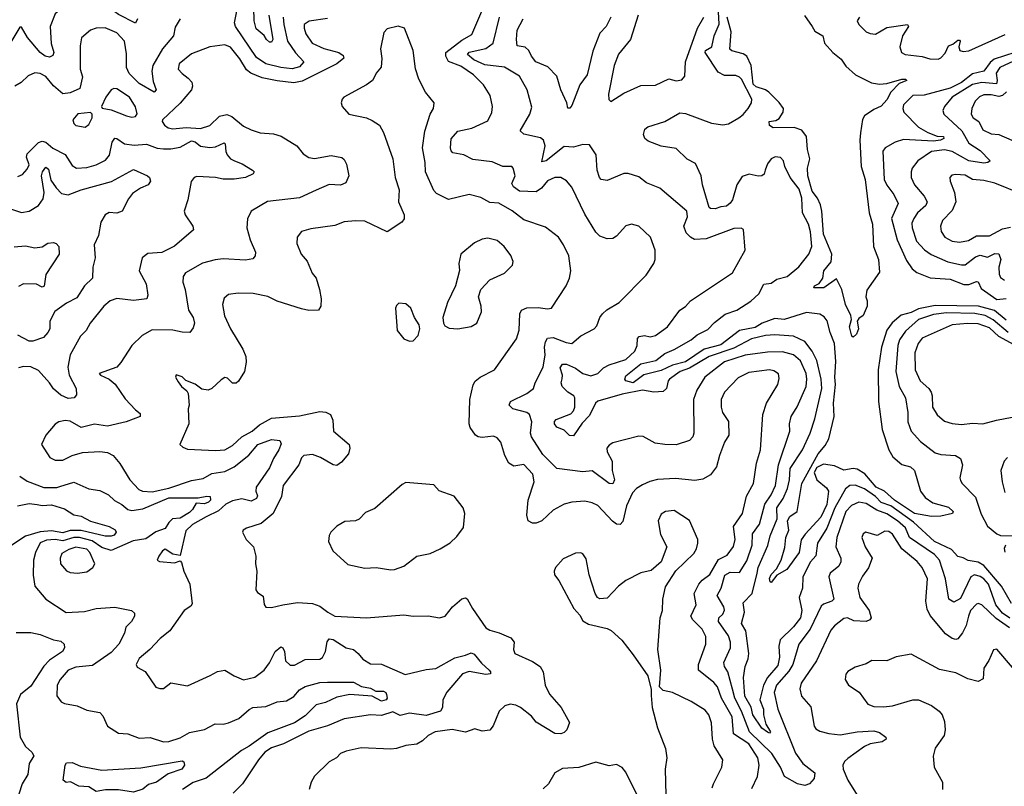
# Model space of a CAD drawing. Extents: x 1690054 to 1842981, y 782881 to 914114.
# Tile 220 of 256: x 1708714 to 1713995, y 864322 to 868431. Entities that reach past the tile are written whole.
import ezdxf

# ---------------------------------------------------------------- set-up
doc = ezdxf.new("R2010")
doc.units = 0

msp = doc.modelspace()

# ---------------------------------------------------------------- linework, layer by layer
at = {"layer": '0CON10XD'}
for points in [[(1709245, 868459.3), (1709205, 868487.6), (1709175, 868496.5), (1708965, 868496.3), (1708927.3, 868482.7), (1708905, 868462.9), (1708878.4, 868395), (1708882.9, 868302.9), (1708896.9, 868255), (1708891.3, 868238.7), (1708875, 868230), (1708850.8, 868235), (1708825, 868254.6), (1708755.5, 868335), (1708725, 868391.2), (1708715, 868391.2), (1708645, 868274.4)], [(1710050.7, 868455), (1710071.2, 868325), (1710065, 868310.4), (1710055, 868310.9), (1710038, 868325), (1710025.9, 868345.9), (1709982.1, 868382.1), (1709972.5, 868425), (1709969.5, 868495)], [(1714025, 865223.1), (1713985, 865250), (1713949.1, 865295), (1713909.6, 865405), (1713885, 865434.3), (1713865, 865446.8), (1713835, 865456.2), (1713815.4, 865445), (1713759.3, 865329.3), (1713725, 865308.9), (1713698.1, 865325), (1713679.6, 865435), (1713646.9, 865535), (1713620.7, 865565), (1713487.4, 865655), (1713465, 865707.4), (1713422.2, 865745), (1713365, 865782.9), (1713311.5, 865801.5), (1713255, 865838.5), (1713215.3, 865844.7), (1713175, 865826.9), (1713145, 865794.6), (1713096.8, 865655), (1713091.4, 865605), (1713118.2, 865545), (1713119.1, 865525), (1713107.5, 865502.5), (1713061.5, 865465), (1713054.6, 865445), (1713080.9, 865325), (1713070.8, 865315), (1713025, 865298.9), (1713012.7, 865287.3), (1712954, 865165), (1712892.4, 865085), (1712861, 864975), (1712839.9, 864940.1), (1712772.8, 864865), (1712761, 864825), (1712781, 864735), (1712875, 864500.6), (1712915, 864444.6), (1712978.6, 864395), (1712974.7, 864365), (1712950.9, 864335), (1712925, 864326.2), (1712885, 864334.8), (1712816.7, 864375), (1712794.4, 864425), (1712747.4, 864497.4), (1712628.3, 864615), (1712585.8, 864725.8), (1712550.2, 864795), (1712537.9, 864842.1), (1712512.6, 864935), (1712495.2, 864965), (1712491.6, 864985), (1712526, 865064), (1712526.9, 865095), (1712515, 865128.2), (1712461.8, 865205), (1712464.5, 865225), (1712486.2, 865245), (1712493.8, 865266.2), (1712490.9, 865285), (1712454.6, 865345), (1712476.2, 865385), (1712495.4, 865454.6), (1712525, 865470.4), (1712575, 865467.9), (1712615, 865531.5), (1712642.6, 865615), (1712644.8, 865675.2), (1712682.4, 865727.6), (1712711, 865835), (1712745.2, 865885), (1712768.1, 865935), (1712784.3, 866045), (1712844.7, 866225), (1712843.2, 866265), (1712852, 866305), (1712883.8, 866356.2), (1712932.5, 866465), (1712936.7, 866505), (1712931.9, 866535), (1712902.2, 866602.2), (1712865, 866635.2), (1712805, 866651.5), (1712725, 866649.6), (1712605, 866632.6), (1712495, 866597.9), (1712388.9, 866515), (1712345.3, 866445), (1712328.1, 866395), (1712330, 866215), (1712324.4, 866195), (1712305.8, 866175), (1712235, 866153.2), (1712173.7, 866153.7), (1712121.7, 866161.7), (1712057.3, 866197.3), (1712035, 866198), (1711895, 866163.3), (1711875, 866151.4), (1711863.1, 866135), (1711864.6, 866114.6), (1711891.1, 866065), (1711891.2, 866015), (1711903.6, 865965), (1711895, 865944.2), (1711875, 865944.5), (1711785, 866012.5), (1711735, 866008.2), (1711595, 866025.6), (1711520.3, 866100.3), (1711458.5, 866195), (1711454.6, 866215), (1711461.8, 866275), (1711449.1, 866315), (1711435, 866325.4), (1711360, 866345), (1711339.4, 866365), (1711346, 866385), (1711435, 866428.2), (1711469.4, 866455), (1711478.1, 866485), (1711521.5, 866568.5), (1711533.2, 866635), (1711529.3, 866675), (1711533.8, 866705), (1711545, 866724.3), (1711575, 866727.9), (1711645, 866700), (1711675, 866695.7), (1711723.5, 866736.5), (1711796.2, 866775), (1711809.7, 866790.3), (1711825.7, 866834.3), (1711840, 866855), (1711863.7, 866876.3), (1711928.8, 866915), (1712075, 867062), (1712115.8, 867125), (1712122.5, 867145), (1712122.9, 867195), (1712096.7, 867265), (1712035, 867324.3), (1711995, 867335.8), (1711965, 867325.8), (1711915, 867270), (1711895, 867257.5), (1711865, 867256.7), (1711825, 867271.1), (1711805, 867292.9), (1711745, 867389.4), (1711675, 867532.5), (1711647, 867567), (1711616.7, 867585), (1711585, 867584.5), (1711545, 867568.2), (1711512.6, 867527.4), (1711485, 867508.7), (1711395, 867511.8), (1711362.2, 867535), (1711353.6, 867553.6), (1711371.1, 867595), (1711360.7, 867635), (1711353.2, 867643.3), (1711305, 867644.2), (1711249.2, 867669.2), (1711145, 867681), (1711096.3, 867706.3), (1711037.2, 867717.2), (1711027.9, 867727.9), (1711024.8, 867744.8), (1711028.2, 867791.8), (1711065, 867833.3), (1711139.9, 867850.1), (1711225, 867889.2), (1711247.2, 867932.8), (1711249.5, 867965), (1711237.3, 868025), (1711202, 868082), (1711147.5, 868135), (1711081.2, 868181.2), (1711015, 868207.4), (1710999.4, 868235), (1711000.5, 868255), (1711085, 868321.2), (1711139, 868351), (1711208.6, 868515)], [(1714005, 866820.7), (1713941.6, 866871.6), (1713856.5, 866896.5), (1713625, 866899.2), (1713535, 866881.8), (1713495, 866861.8), (1713442.3, 866847.7), (1713393, 866807), (1713365, 866766.4), (1713336.7, 866675), (1713319, 866555), (1713319.7, 866385), (1713339.5, 866235), (1713375.3, 866125), (1713398, 866088), (1713445, 866047.7), (1713491.2, 866035), (1713514.2, 866015), (1713545.6, 865905), (1713570.7, 865870.7), (1713610.8, 865840.8), (1713695, 865818), (1713720, 865795), (1713717.5, 865785), (1713655, 865769.6), (1713605, 865767.7), (1713513.1, 865785), (1713405.6, 865855), (1713351.6, 865905), (1713307.8, 865925), (1713246.8, 865996.8), (1713205, 866022.4), (1713185, 866025.2), (1713135, 866017), (1713085, 866039.8), (1713025, 866048.2), (1712988.8, 866031.2), (1712975.6, 866004.4), (1712989.1, 865965), (1713041.8, 865921.8), (1713052, 865905), (1713043.2, 865833.2), (1713010.7, 865765), (1712926.9, 865673.1), (1712906.2, 865643.8), (1712894.1, 865575), (1712828.2, 865485), (1712775, 865454.4), (1712745, 865414.2), (1712738.6, 865418.6), (1712735, 865436.7), (1712745, 865457.1), (1712772.6, 865487.4), (1712798.2, 865535), (1712817.3, 865602.7), (1712823.3, 865655), (1712839.4, 865695), (1712832.7, 865745), (1712845, 865768), (1712884.8, 865795.2), (1712908.8, 865945), (1712996.1, 866105), (1713035, 866148.8), (1713054.7, 866185), (1713082.8, 866305), (1713078.8, 866375), (1713089.8, 866475), (1713086, 866515), (1713091.2, 866598.8), (1713084.7, 866695), (1713060.4, 866755), (1713045, 866817.5), (1713028.3, 866838.3), (1713005, 866853.5), (1712935, 866862.4), (1712815.1, 866824.9), (1712765, 866829.7), (1712695.7, 866804.3), (1712659.3, 866780.7), (1712575, 866764.8), (1712475, 866688.5), (1712385, 866665.8), (1712285, 866597.1), (1712215, 866578.7), (1712155, 866550.7), (1712061.7, 866528.3), (1712005, 866485.4), (1711965.3, 866495), (1711959.3, 866505), (1711965, 866522.1), (1712045, 866586.3), (1712126, 866604), (1712175, 866641.2), (1712225, 866662.5), (1712315, 866715.7), (1712347.5, 866742.5), (1712405, 866771), (1712441.4, 866808.6), (1712498.1, 866851.9), (1712560, 866875), (1712635, 866922.9), (1712678.8, 866961.2), (1712705, 867014.4), (1712745, 867019.5), (1712775, 867039.5), (1712830.8, 867055), (1712892.7, 867107.3), (1712946, 867175), (1712962.9, 867215), (1712955.4, 867294.6), (1712944.4, 867335), (1712912.5, 867395), (1712908.8, 867475), (1712895, 867522), (1712846.9, 867585), (1712817.9, 867645), (1712810.6, 867675), (1712795, 867692.9), (1712765.7, 867695.7), (1712745, 867684.5), (1712725, 867658.6), (1712713.1, 867625), (1712706.6, 867603.4), (1712695, 867593.7), (1712675, 867592.4), (1712626.6, 867603.4), (1712588.6, 867591.4), (1712560, 867545), (1712536.6, 867465), (1712525, 867446.9), (1712505, 867431.9), (1712475, 867428.8), (1712445, 867417.1), (1712419.5, 867419.5), (1712412, 867425), (1712376.4, 867545), (1712369.1, 867595), (1712339.5, 867659.5), (1712295, 867684.3), (1712235, 867741.4), (1712155, 867754), (1712085, 867780), (1712068, 867795), (1712060, 867815), (1712066.6, 867843.4), (1712083.1, 867856.9), (1712173.8, 867885), (1712255, 867931.4), (1712285, 867927.5), (1712425, 867876), (1712485, 867867.6), (1712515, 867873.5), (1712570.8, 867905), (1712595, 867922.9), (1712621.9, 867955), (1712638.9, 867985), (1712641.5, 868005), (1712585, 868111.8), (1712575, 868123.6), (1712555, 868132.3), (1712495, 868131.8), (1712459.9, 868149.9), (1712390, 868255), (1712393.3, 868265), (1712427.3, 868285), (1712439.7, 868345), (1712465, 868406.7), (1712460.7, 868505)], [(1709345.6, 868435), (1709335, 868412), (1709245, 868459.3)], [(1710128.1, 868445), (1710130.2, 868405), (1710150.7, 868315), (1710193.4, 868253.4), (1710238.6, 868205), (1710215, 868179.1), (1710175, 868167.6), (1710115, 868174.5), (1710035, 868194.8), (1709985, 868228.4), (1709871.9, 868395), (1709865.7, 868415), (1709880.7, 868485)], [(1714032.8, 865302.8), (1713979.5, 865395), (1713885, 865505.6), (1713855, 865523.4), (1713801.9, 865531.9), (1713775, 865547.3), (1713745, 865553.3), (1713711.7, 865591.7), (1713620.4, 865635), (1713508, 865738), (1713386.8, 865825), (1713333.8, 865843.8), (1713304.1, 865875), (1713245, 865917.3), (1713195, 865936.1), (1713165.8, 865935), (1713143.6, 865916.4), (1713085.5, 865815), (1713043.1, 865705), (1712993.8, 865625), (1712985, 865557.5), (1712955.2, 865524.8), (1712914.6, 865445), (1712912.5, 865385), (1712894.1, 865334.1), (1712909.7, 865265), (1712901.6, 865225), (1712865, 865177.5), (1712793.1, 865106.9), (1712786.6, 865073.4), (1712789.8, 865015), (1712781, 864969), (1712725, 864904.7), (1712703.9, 864865), (1712684.4, 864785), (1712703.1, 864735), (1712702.9, 864705), (1712716.9, 864655), (1712740.8, 864615), (1712735, 864608), (1712725, 864612.2), (1712695, 864634.4), (1712647.1, 864705), (1712637.2, 864747.2), (1712604.3, 864805), (1712595.9, 864905), (1712604.7, 864965), (1712621.6, 865005), (1712624.2, 865035), (1712608.7, 865155), (1712585.9, 865195), (1712601.9, 865255), (1712594.7, 865305.3), (1712642.2, 865355), (1712669.2, 865465), (1712674.6, 865495.4), (1712727.1, 865612.9), (1712738.6, 865665), (1712776.7, 865755), (1712774.7, 865815), (1712809, 865865), (1712832, 865918), (1712842.4, 865965), (1712845.7, 866025), (1712912.3, 866125), (1712953.6, 866215), (1712978.6, 866291.4), (1713015.5, 866455), (1713012.2, 866505), (1712988.7, 866605), (1712963.9, 866653.9), (1712925, 866706.9), (1712864.7, 866734.7), (1712765, 866742.7), (1712715, 866738.1), (1712639.9, 866720.1), (1712545, 866671), (1712411.3, 866625), (1712307, 866563), (1712256.2, 866545), (1712199.5, 866505), (1712191.8, 866495), (1712183.3, 866455), (1712165, 866437.9), (1712115, 866434.4), (1712055, 866446), (1711945, 866424.7), (1711815, 866387.2), (1711803.4, 866376.6), (1711769.6, 866310.4), (1711730.9, 866269.1), (1711685, 866200), (1711663, 866203), (1711635, 866231.8), (1711595, 866247.3), (1711583.2, 866265), (1711582.5, 866277.5), (1711591.6, 866288.4), (1711670.9, 866319.1), (1711685.3, 866335), (1711691.4, 866355), (1711691.8, 866405), (1711685.9, 866415.9), (1711654.1, 866434.1), (1711623.7, 866465), (1711618.9, 866485), (1711623.6, 866506.4), (1711625.2, 866525), (1711613.1, 866565), (1711625.5, 866584.5), (1711646.4, 866585), (1711695, 866563.3), (1711735, 866535.3), (1711776.9, 866523.1), (1711815.2, 866534.8), (1711844.8, 866565.2), (1711875, 866581.9), (1711965, 866610.6), (1712013.2, 866655), (1712025.4, 866685), (1712028.3, 866721.7), (1712036.4, 866733.6), (1712065, 866738.5), (1712095, 866730.5), (1712125, 866738.1), (1712188.6, 866785), (1712255, 866873.8), (1712285.5, 866894.5), (1712312, 866925), (1712537.1, 867075), (1712605.5, 867195), (1712596.2, 867306.2), (1712583.6, 867313.6), (1712545, 867311.9), (1712396.9, 867256.9), (1712333.8, 867253.8), (1712311.8, 867265), (1712288.2, 867288.2), (1712276.4, 867325), (1712295.9, 867375), (1712291.9, 867405), (1712147.7, 867527.7), (1712076.3, 867556.3), (1712035, 867588.6), (1711977.1, 867607.1), (1711954, 867606), (1711865, 867568.6), (1711833.8, 867575), (1711824.3, 867585), (1711811.1, 867625), (1711805.8, 867705.8), (1711770.3, 867760.3), (1711735, 867762.9), (1711685, 867747.8), (1711635, 867750.9), (1711538.2, 867675), (1711515, 867670), (1711532.5, 867755), (1711523.9, 867785), (1711507.8, 867797.8), (1711417.3, 867817.3), (1711397.8, 867835), (1711450.9, 867925), (1711461.3, 867961.3), (1711435.7, 868055), (1711395, 868129.1), (1711315, 868176.7), (1711208.9, 868188.9), (1711149.5, 868215), (1711115.3, 868245), (1711125, 868257.5), (1711215, 868277.1), (1711254.6, 868305), (1711286.9, 868445)], [(1711884.1, 868445), (1711860, 868395), (1711825, 868358.1), (1711787.4, 868262.6), (1711757.6, 868135), (1711718.8, 868081.2), (1711675, 867971.2), (1711665, 867956.7), (1711655, 867957.5), (1711649.2, 867985), (1711616.2, 868055), (1711595, 868128), (1711547.6, 868177.6), (1711482.9, 868205), (1711458.9, 868235), (1711445, 868266), (1711425, 868284), (1711381.7, 868291.7), (1711378.5, 868325), (1711383.2, 868375), (1711415.4, 868435)], [(1712031.1, 868455), (1711990.8, 868325), (1711925, 868246.7), (1711901.9, 868185), (1711871.7, 868031.7), (1711873.3, 868003.3), (1711885, 867993.3)], [(1711885, 867993.3), (1711953.6, 868036.4), (1712045, 868078.2), (1712125, 868080), (1712195, 868114.3), (1712235, 868102.7), (1712265, 868108.1), (1712282.4, 868127.6), (1712285.5, 868205), (1712348.8, 868385), (1712383.4, 868445)], [(1712923.8, 868453.8), (1712964.3, 868395), (1712979.2, 868369.2), (1713021.2, 868345), (1713030, 868305), (1713074.5, 868255), (1713119.2, 868219.2), (1713145, 868182.2), (1713196.2, 868135), (1713282.2, 868092.2), (1713325, 868085.6), (1713365, 868088.2), (1713445, 868112.5), (1713465, 868112.5), (1713472.5, 868105), (1713430.5, 868089.5), (1713387.3, 868042.7), (1713365, 868001.4), (1713335, 867966.7), (1713295, 867950), (1713244.7, 867915.3), (1713234.7, 867895.3), (1713223.1, 867825), (1713219.3, 867785), (1713227.2, 867645), (1713248, 867575), (1713270.8, 867395), (1713288.9, 867335), (1713294.2, 867215), (1713319.4, 867145), (1713325, 867077.5), (1713258.3, 866981.7), (1713252.5, 866945), (1713260, 866925), (1713260, 866895), (1713237.5, 866845), (1713215, 866830), (1713206.2, 866815), (1713213.3, 866775), (1713202.5, 866745), (1713185, 866730), (1713177.5, 866735), (1713165.6, 866785), (1713174.6, 866825), (1713172, 866845), (1713144, 866905), (1713123.8, 866985), (1713095, 867042.5), (1713027, 866993), (1712973.1, 866993.1), (1712976.2, 867005), (1713002.3, 867017.7), (1713021.1, 867045), (1713027.3, 867085), (1713066.5, 867133.5), (1713069.5, 867175), (1713025, 867280.8), (1713016.4, 867405), (1713008.7, 867438.7), (1712993.2, 867475), (1712965, 867511.1), (1712941.9, 867595), (1712940.2, 867635), (1712952, 867685), (1712938.8, 867735), (1712934.1, 867804.1), (1712908.8, 867838.8), (1712867.6, 867852.4), (1712755, 867852), (1712735, 867863.8), (1712734.4, 867885), (1712769.1, 867890.9), (1712788.3, 867901.7), (1712809.2, 867935), (1712810, 867955), (1712787.6, 867987.6), (1712733, 868043), (1712715, 868055.2), (1712665, 868071.2), (1712648.5, 868085), (1712638.1, 868185), (1712614.8, 868235), (1712595, 868248.3), (1712534.1, 868264.1), (1712523.7, 868273.7), (1712530.6, 868365), (1712508.6, 868445)], [(1713218.7, 868445), (1713206.2, 868425), (1713215, 868404.5), (1713255, 868366.7), (1713275, 868356.2), (1713305, 868353.5), (1713365, 868389.1), (1713476.7, 868405), (1713480.8, 868395), (1713449.2, 868345), (1713435.4, 868285.4), (1713443.5, 868255), (1713463.8, 868243.8), (1713555, 868234.1), (1713595, 868221.6), (1713639.9, 868220.1), (1713655, 868227.3), (1713678.4, 868251.6), (1713695, 868290), (1713719.8, 868300.2), (1713745, 868322), (1713755, 868321.2), (1713758.1, 868315), (1713750.6, 868285), (1713756.4, 868266.4), (1713775, 868260.4), (1713805, 868263.7), (1713999.2, 868350.8)], [(1709574.4, 868435), (1709549.1, 868390.9), (1709538.9, 868345), (1709480.4, 868275), (1709428.1, 868185), (1709422.4, 868155), (1709429.4, 868099.4), (1709445.7, 868055), (1709435, 868042), (1709355, 868088.8), (1709302.3, 868142.3), (1709286.9, 868175), (1709287.2, 868247.2), (1709276.6, 868316.6), (1709235, 868360.8), (1709172.7, 868387.3), (1709125, 868385.5), (1709095, 868375.6), (1709045.7, 868334.3), (1709039.3, 868290.7), (1709039.4, 868165), (1709050.9, 868125), (1709037.4, 868062.6), (1708985, 868039), (1708945, 868033.8), (1708895, 868077.2), (1708855, 868125.8), (1708825, 868142.7), (1708795, 868146.4), (1708760.5, 868129.5), (1708722.9, 868095), (1708687.5, 868075)], [(1710365, 868437.3), (1710267.2, 868422.8), (1710240.6, 868405), (1710240, 868385), (1710249.2, 868355), (1710283.8, 868305), (1710345.7, 868275.7), (1710425.6, 868255), (1710448.8, 868238.8), (1710452.9, 868225), (1710416, 868194), (1710229, 868101), (1710185, 868092.7), (1710095, 868102.9), (1710015, 868119.3), (1709953.9, 868143.9), (1709931.6, 868161.6), (1709895, 868220.8), (1709845, 868284.5), (1709815, 868296.4), (1709735, 868286.2), (1709635, 868248.2), (1709569.5, 868195), (1709564.4, 868165), (1709585, 868142.5), (1709618.4, 868118.4), (1709636.9, 868096.9), (1709640.5, 868075), (1709635.5, 868055), (1709575, 867983.6), (1709481.2, 867895), (1709478, 867885), (1709490.8, 867865), (1709511.4, 867851.4), (1709535, 867845.4), (1709606.6, 867853.4), (1709685, 867848.2), (1709735, 867864.6), (1709785.7, 867914.3), (1709825, 867922), (1709851.5, 867911.5), (1709915, 867860.6), (1709955, 867840.8), (1710005, 867824.3), (1710075, 867819.1), (1710115.9, 867805.9), (1710200.6, 867755), (1710235, 867712.9), (1710265, 867692.2), (1710295, 867687.3), (1710385, 867702.7), (1710441.7, 867691.7), (1710455, 867681.2), (1710466.6, 867656.6), (1710479.2, 867595), (1710463, 867557), (1710435.6, 867544.4), (1710375, 867547.5), (1710305, 867516.9), (1710215, 867476.2), (1710043.3, 867456.7), (1709955, 867404), (1709936.4, 867363.6), (1709932.9, 867315), (1709950.5, 867250.5), (1709979.2, 867185), (1709978, 867165), (1709965, 867150), (1709925, 867141.4), (1709805, 867148.8), (1709763.4, 867143.4), (1709694.1, 867125.9), (1709604.4, 867075), (1709591.8, 867055), (1709589.1, 867025), (1709602.7, 866985), (1709620.5, 866875), (1709644.7, 866835), (1709651.2, 866805), (1709645, 866778.8), (1709626.2, 866755), (1709585, 866755.6), (1709536.3, 866766.3), (1709425, 866768.8), (1709371.5, 866738.5), (1709315.6, 866685), (1709256.9, 866593.1), (1709235, 866569.2), (1709140, 866535), (1709147.5, 866525), (1709195, 866504.3), (1709227, 866477), (1709279.6, 866399.6), (1709335, 866339.4), (1709360.3, 866320.3), (1709360.8, 866305), (1709286.2, 866275), (1709185, 866253.3), (1709115, 866263.9), (1709045, 866245.4), (1708985, 866278.7), (1708957.5, 866282.5), (1708924.6, 866275.4), (1708905, 866262.5), (1708855, 866203.8), (1708831.4, 866155), (1708875.4, 866085.4), (1708905, 866070.5), (1708945, 866070), (1708995, 866096.1), (1709051.7, 866111.7), (1709145, 866117.5), (1709185, 866110.6), (1709215, 866095.8), (1709251.7, 866051.7), (1709305.6, 865965), (1709353.8, 865913.8), (1709373.9, 865903.9), (1709425, 865900.6), (1709515, 865920.3), (1709635, 865961.5), (1709697.6, 865972.4), (1709745, 865998.3), (1709815, 866009.3), (1709865, 866033.8), (1709943.3, 866096.7), (1709992.1, 866155), (1710065, 866181.8), (1710108.8, 866175), (1710117.1, 866157.1), (1710105, 866125.7), (1710075, 866079.5), (1710055, 866030), (1709983.1, 865925), (1709980.6, 865905), (1709989.6, 865879.6), (1709984.6, 865865), (1709955, 865850.4), (1709905, 865863.6), (1709855, 865852), (1709820, 865835), (1709781.1, 865798.9), (1709715, 865765.7), (1709640.5, 865725), (1709605, 865691.8), (1709575, 865560), (1709535, 865566.4), (1709495, 865592.5), (1709480, 865585), (1709461.2, 865555), (1709452.5, 865535), (1709465, 865527.5), (1709545, 865520.8), (1709575, 865530), (1709582.5, 865522.5), (1709594.4, 865475), (1709626.5, 865405), (1709640.3, 865299.7), (1709632.4, 865287.6), (1709596.3, 865263.7), (1709519.2, 865155), (1709468.1, 865115), (1709412.2, 865055), (1709355, 865007.1), (1709339.2, 864975), (1709345, 864961.2), (1709386.8, 864936.8), (1709444.1, 864854.1), (1709466.4, 864846.4), (1709485, 864846.7), (1709525, 864876.2), (1709615, 864860.8), (1709736.4, 864916.4), (1709775, 864937.1), (1709815, 864945.6), (1709865, 864914.4), (1709915, 864893.1), (1709975, 864907.1), (1710025.5, 864945), (1710055, 864984.4), (1710085, 865045.6), (1710115, 865070.6), (1710125, 865064.3), (1710133.8, 865045), (1710140.4, 864995), (1710165, 864971.1), (1710188.3, 864971.7), (1710245, 865002.2), (1710325, 865004.4), (1710337.6, 865012.4), (1710355.3, 865045), (1710362.6, 865097.4), (1710375, 865113.3), (1710395, 865108.5), (1710466.2, 865065), (1710505, 865054.7), (1710530, 865035), (1710554.2, 865004.2), (1710595, 864979.4), (1710655, 864976.5), (1710781.9, 864921.9), (1710895, 864948.8), (1710947, 864953), (1711048.8, 865011.2), (1711105.7, 865025.7)], [(1712640.5, 864310.5), (1712672, 864375), (1712680.3, 864435), (1712673.8, 864475), (1712625, 864550.2), (1712543.2, 864603.2), (1712535.2, 864695), (1712477.5, 864795), (1712456.2, 864855), (1712438, 864878), (1712355.4, 864945), (1712355.4, 864975), (1712393.6, 865085), (1712393.8, 865125), (1712375.3, 865165), (1712324.2, 865214.2), (1712314.6, 865235), (1712341.8, 865295), (1712331.8, 865355), (1712356.9, 865405), (1712375, 865427.6), (1712415, 865457.1), (1712462.6, 865537.4), (1712508, 865562), (1712543.3, 865606.7), (1712551.6, 865645), (1712543.4, 865715), (1712590.4, 865785), (1712613, 865877), (1712649.1, 865945), (1712665.7, 866055), (1712687.3, 866125), (1712700.5, 866315), (1712718.9, 866375), (1712780.6, 866475), (1712788.3, 866508.3), (1712783.2, 866533.2), (1712758.5, 866548.5), (1712735, 866554.6), (1712625, 866540.9), (1712568.3, 866511.7), (1712494.4, 866435), (1712477.1, 866395), (1712476.9, 866355), (1712483.5, 866325), (1712515, 866277.5), (1712517.8, 866205), (1712495, 866166.7), (1712467.1, 866095), (1712452.2, 866035), (1712418.5, 865991.5), (1712377.8, 865967.8), (1712335, 865960.6), (1712232.4, 865972.4), (1712135, 865966), (1712093.7, 865956.3), (1712055, 865938.8), (1712022, 865918), (1712001.6, 865895), (1711968.9, 865825), (1711948.7, 865741.3), (1711935, 865725.7), (1711915, 865728.1), (1711893.2, 865743.2), (1711815, 865826.9), (1711785, 865842.2), (1711745, 865850.5), (1711675, 865845.5), (1711635, 865834.6), (1711575, 865802.3), (1711515, 865744.5), (1711485, 865731.9), (1711465, 865731.9), (1711441.9, 865745), (1711433.8, 865775), (1711442.2, 865855), (1711473.1, 865955), (1711467.3, 865995), (1711417.9, 866047.9), (1711365, 866038.5), (1711336.9, 866055), (1711316.9, 866095), (1711295, 866166.2), (1711275, 866190), (1711255, 866199.4), (1711195, 866191.2), (1711174, 866195), (1711159.4, 866205), (1711130.8, 866245), (1711124.4, 866265), (1711128.1, 866395), (1711146.1, 866473.9), (1711157.1, 866492.9), (1711184.6, 866515.4), (1711260, 866555), (1711378.6, 866721.4), (1711393.9, 866766.1), (1711396, 866854), (1711405.9, 866874.1), (1711435, 866886.8), (1711495, 866888.5), (1711545, 866880.6), (1711566.2, 866885), (1711645.4, 867004.6), (1711663.3, 867045), (1711670.6, 867085), (1711659.4, 867165), (1711631.4, 867225), (1711604.2, 867265), (1711535, 867318.9), (1711417.6, 867357.6), (1711355, 867406.9), (1711285, 867448.5), (1711235, 867450.9), (1711188, 867478), (1711125, 867494.2), (1711015, 867467.5), (1710950.3, 867500.3), (1710936, 867515), (1710890, 867615), (1710889.2, 867665), (1710875.6, 867745), (1710887.1, 867832.9), (1710915.7, 867924.3), (1710933.8, 867955), (1710936.7, 867985), (1710891.7, 868041.7), (1710855, 868112.5), (1710837.3, 868167.3), (1710824, 868265), (1710777.5, 868385), (1710745, 868396.2), (1710685, 868381.2), (1710667.1, 868362.9), (1710649.1, 868275), (1710657, 868223), (1710653.3, 868176.7), (1710626.2, 868145), (1710618, 868125), (1710606.2, 868105), (1710575, 868082.5), (1710453.3, 868015), (1710444, 868005), (1710438.8, 867985), (1710443.8, 867965), (1710480, 867925), (1710574.2, 867904.2), (1710605, 867891.2), (1710643.3, 867865), (1710665.6, 867825.6), (1710715.8, 867685), (1710728, 867585), (1710748.8, 867518.8), (1710746.7, 867455), (1710776, 867385), (1710775.8, 867364.2), (1710763.8, 867345), (1710685, 867294.5), (1710565, 867350.8), (1710515, 867353.1), (1710455, 867347.1), (1710405, 867328.6), (1710275, 867309.4), (1710225, 867295.7), (1710202, 867265), (1710201.3, 867231.3), (1710224.4, 867175), (1710256.8, 867136.8), (1710282.9, 867072.9), (1710305, 867046.2), (1710322.9, 866985), (1710330.6, 866935), (1710329.2, 866895), (1710316.2, 866873.8), (1710265, 866872), (1710225, 866881.4), (1710095, 866922.5), (1710045, 866947.9), (1709966.3, 866963.7), (1709885.5, 866964.5), (1709835, 866957.5), (1709811.2, 866938.8), (1709802.5, 866905), (1709813.1, 866843.1), (1709845, 866774), (1709910.6, 866665), (1709926.7, 866625), (1709929.4, 866595), (1709920.6, 866545), (1709887.1, 866492.9), (1709875, 866483.5), (1709855, 866483.1), (1709828.9, 866508.9), (1709815, 866512.5), (1709795, 866501.2), (1709745.8, 866454.2), (1709725, 866446.2), (1709690.5, 866450.5), (1709655, 866476.7), (1709605, 866497.5), (1709585, 866517.5), (1709553, 866527), (1709550, 866515), (1709565, 866490), (1709582.5, 866465), (1709611.2, 866441.2), (1709617.5, 866427.5), (1709623.8, 866365)], [(1714052, 868255), (1713941.3, 868218.7), (1713918.7, 868201.3), (1713885.4, 868154.6), (1713825, 868141.4), (1713765, 868094.6), (1713705, 868063.4), (1713565, 868026.3), (1713505, 868024.8), (1713454.3, 867975), (1713451.1, 867955), (1713456.5, 867935), (1713534.4, 867854.4), (1713585, 867826.3)], [(1714045, 868208.6), (1713970.2, 868175), (1713950.7, 868145), (1713957.3, 868105), (1713953, 868087), (1713875, 868094.3), (1713825, 868084), (1713714.6, 868015), (1713674.4, 867965), (1713665.6, 867945), (1713670.6, 867925), (1713766.8, 867835), (1713805, 867770), (1713865, 867730), (1713920, 867675), (1713907.5, 867665), (1713885, 867661.5), (1713805, 867675.4), (1713715, 867724.5), (1713675, 867732.7), (1713604.8, 867725.2), (1713530.9, 867675), (1713500.8, 867635), (1713494.7, 867615), (1713496.2, 867585), (1713513.8, 867545), (1713565.2, 867485.2), (1713581.6, 867455), (1713574.6, 867435), (1713530, 867395), (1713509.3, 867365), (1713499.2, 867340.8), (1713500.4, 867315), (1713524.8, 867244.8), (1713567.1, 867197.1), (1713601.9, 867171.9), (1713692.9, 867132.9), (1713765, 867116.7), (1713785, 867117.8), (1713840.8, 867159.2)], [(1709315, 867909.2), (1709335, 867912), (1709344.1, 867925.9), (1709335.9, 867964.1), (1709303.5, 868015), (1709235, 868060), (1709218.5, 868061.5), (1709205.4, 868054.6), (1709176.9, 868015), (1709152.5, 867965), (1709157, 867957), (1709205, 867947.1), (1709287.5, 867915), (1709315, 867909.2)], [(1714007, 868045), (1713986.1, 868023.9), (1713965, 868018.5), (1713925, 868029), (1713885, 868027.5), (1713862.7, 868017.3), (1713838.5, 867995), (1713821.1, 867955), (1713817.7, 867925), (1713827.5, 867905), (1713858.2, 867885), (1713880.7, 867840.7), (1713925, 867819.8), (1713965, 867816.4), (1714035, 867784.8)], [(1709065, 867854.2), (1709085, 867868.8), (1709103.8, 867905), (1709103.9, 867923.9), (1709094, 867934), (1709025.8, 867925.8), (1708999.2, 867895), (1709004.2, 867875), (1709015, 867864.2), (1709065, 867854.2)], [(1713585, 867826.3), (1713635, 867807.4), (1713668, 867805), (1713671.4, 867795), (1713653.1, 867785), (1713615, 867780.7), (1713455, 867788.8), (1713410, 867775), (1713356, 867745), (1713343.5, 867726.5), (1713351.1, 867575), (1713364.8, 867544.8), (1713403.3, 867493.3), (1713426.2, 867445), (1713389.4, 867365), (1713420.7, 867250.7), (1713470.9, 867140.9), (1713500.4, 867095), (1713525, 867075.3), (1713597.1, 867047.1), (1713705, 867041.2), (1713777.6, 867012.4), (1713805, 867011), (1713845, 867027.9), (1713855, 867025.8), (1713870.8, 866990.8), (1713955, 866930.6), (1714005, 866936)], [(1708705, 867590.4), (1708728.8, 867601.2), (1708755, 867630.5), (1708765, 867653.8), (1708750.4, 867695), (1708755, 867712.7), (1708815, 867772.1), (1708835, 867779.6), (1708855, 867774.6), (1708892.3, 867742.3), (1708958.4, 867708.4), (1708995, 867649.2), (1709020, 867635), (1709075, 867639.6), (1709125, 867653.3), (1709175, 867677.7), (1709196.7, 867705), (1709210.8, 867775), (1709225, 867795.6), (1709235, 867794.4), (1709275.7, 867765.7), (1709327.6, 867757.6), (1709395, 867764.3), (1709452.5, 867742.5), (1709485, 867738.3), (1709525, 867738.1), (1709575, 867747.9), (1709635, 867782.4), (1709655, 867775.6), (1709685, 867752.7), (1709735, 867746), (1709765, 867750), (1709811.2, 867771.2), (1709817.1, 867765), (1709819.6, 867725), (1709827, 867707), (1709845, 867685.5), (1709865.6, 867674.4), (1709908.2, 867658.2), (1709962.5, 867625), (1709972.5, 867615), (1709966.7, 867605), (1709924.6, 867585.4), (1709865, 867576.8), (1709805, 867575.8), (1709765, 867584.7), (1709665, 867591.1), (1709650, 867585), (1709634.1, 867564.1), (1709616, 867465), (1709596.2, 867405), (1709601.2, 867385), (1709643.8, 867325), (1709646.2, 867305), (1709545, 867216.8), (1709476.1, 867183.9), (1709402.4, 867177.6), (1709370.8, 867155), (1709355.6, 867085), (1709393.5, 867015), (1709402.2, 866955), (1709395.8, 866935), (1709325, 866926.4), (1709235, 866936.2), (1709200, 866925), (1709165.6, 866895), (1709093.3, 866805), (1709070.8, 866765), (1709040.6, 866735), (1708985.5, 866635), (1708971.9, 866568.1), (1708979.3, 866525), (1709017.7, 866455), (1709019.1, 866420.9), (1709006.7, 866405), (1708975, 866400), (1708935, 866418.5), (1708895, 866453.2), (1708874.3, 866485), (1708815, 866550.3), (1708775, 866570.6), (1708735, 866572.9), (1708708, 866565)], [(1708659.4, 867419.4), (1708725, 867397.5), (1708765, 867405.6), (1708815, 867435.6), (1708840, 867470), (1708845.9, 867505), (1708830.6, 867595), (1708836.2, 867615), (1708855, 867640.4), (1708869, 867629), (1708881.4, 867571.4), (1708909.5, 867529.5), (1708938.9, 867498.9), (1708975, 867492.4), (1709045, 867518.8), (1709206, 867564), (1709325, 867628), (1709400, 867595), (1709410, 867585), (1709416.2, 867565), (1709403.3, 867545), (1709361.7, 867528.3), (1709320.1, 867499.9), (1709298.3, 867471.7), (1709263.3, 867405), (1709235.7, 867394.3), (1709195, 867397.1), (1709172.5, 867385), (1709150, 867345), (1709137.8, 867275), (1709113.3, 867225), (1709120, 867155), (1709106.2, 867103.8), (1709105.6, 867045), (1709061.8, 867005), (1709020.2, 866939.8), (1708965, 866912.2), (1708903.3, 866866.7), (1708875.8, 866815), (1708875.6, 866775), (1708864.7, 866755.3), (1708841.7, 866728.3), (1708785, 866708.5), (1708765, 866708.1), (1708705, 866739.4)], [(1714085, 867498.4), (1713945, 867555.3), (1713885, 867568.5), (1713823.7, 867573.7), (1713785, 867596.9), (1713735, 867601.4), (1713712.9, 867597.1), (1713703.3, 867585), (1713703.8, 867566.2), (1713728.6, 867505), (1713735.8, 867455), (1713715, 867408), (1713663.3, 867355), (1713652.7, 867325), (1713656.5, 867295), (1713675.6, 867265), (1713715, 867244), (1713755, 867239.1), (1713803.2, 867246.7), (1713845, 867272.1), (1713915, 867272.5), (1713985, 867310), (1714028.7, 867318.7)], [(1708685, 867213.3), (1708745, 867218.1), (1708795, 867208.8), (1708835, 867213.8), (1708865, 867233.3), (1708895, 867236.7), (1708910.7, 867230.7), (1708924, 867215), (1708925.6, 867175), (1708855.5, 867065), (1708845, 867003.3), (1708835, 866997.8), (1708805, 867013.1), (1708735, 867014.6), (1708708.9, 867001.1)], [(1711065, 866774.3), (1711135, 866786.4), (1711165.9, 866804.1), (1711191.9, 866865), (1711190, 866895), (1711175.8, 866945), (1711186.7, 866985), (1711235, 867036.7), (1711315, 867072.5), (1711357.5, 867115), (1711360.8, 867135), (1711347.8, 867167.8), (1711312.9, 867215), (1711275, 867248), (1711225, 867260), (1711195, 867254), (1711153.3, 867235), (1711080, 867175), (1711068.8, 867125), (1711073, 867087), (1711051.2, 867005), (1711008.8, 866915), (1710984.2, 866835), (1710986.7, 866805), (1710995, 866790), (1711017.5, 866777.5), (1711065, 866774.3)], [(1713840.8, 867159.2), (1713865, 867168.3), (1713905, 867158.1), (1713945, 867177.5), (1713965, 867175.6), (1713976.8, 867145), (1713966.2, 867105), (1713967.6, 867067.6), (1713975, 867048.6), (1713995.4, 867035.4)], [(1710805, 866708.8), (1710825, 866710), (1710851.7, 866738.3), (1710860, 866775), (1710856.2, 866795), (1710831.2, 866835), (1710812.5, 866885), (1710785, 866907.5), (1710748.3, 866911.7), (1710735, 866900), (1710730, 866885), (1710738.8, 866765), (1710775, 866721.2), (1710805, 866708.8)], [(1714015, 866753.6), (1713935, 866822.8), (1713892.4, 866845), (1713836.3, 866856.3), (1713685, 866860.7), (1713615, 866850.9), (1713535, 866824.3), (1713465, 866760.8), (1713433.3, 866715), (1713424, 866685), (1713412.6, 866545), (1713430.3, 866465), (1713464.6, 866405), (1713478, 866325), (1713478.2, 866275), (1713496.1, 866226.1), (1713545, 866170.9), (1713625, 866110.4), (1713655, 866100.4), (1713732.5, 866095), (1713759.3, 866079.3), (1713770, 866045), (1713756.9, 865975), (1713760.7, 865960.7), (1713768.6, 865945), (1713841.1, 865871.1), (1713871, 865781), (1713905, 865717.3), (1713955.2, 865675.2), (1713975, 865666.9), (1714038.8, 865665)], [(1714047.8, 866687.8), (1713965, 866733.9), (1713915, 866778.8), (1713855, 866801.6), (1713796.8, 866803.2), (1713715, 866795.3), (1713555, 866724.6), (1713532.2, 866695), (1713514.7, 866645), (1713517.6, 866555), (1713544.6, 866495), (1713589.4, 866455), (1713602.7, 866435), (1713608.8, 866415), (1713609.6, 866355), (1713634.1, 866314.1), (1713675, 866280), (1713716.2, 866266.2), (1713765, 866261.8), (1713825, 866268.9), (1713880, 866265), (1713952.5, 866285)], [(1709623.8, 866365), (1709618.8, 866345), (1709621.2, 866265), (1709573.3, 866155), (1709589.3, 866139.3), (1709615, 866130), (1709765, 866122), (1709815, 866125.8), (1709855, 866149.4), (1709905.2, 866194.8), (1709961.8, 866225), (1710000.7, 866259.3), (1710065, 866294.7), (1710215, 866307.9), (1710325, 866330.8), (1710356.9, 866326.9), (1710380.8, 866315), (1710393.6, 866285), (1710398.1, 866225), (1710482, 866155), (1710485.8, 866135), (1710477.5, 866105), (1710439.7, 866060.3), (1710415, 866042), (1710395, 866045.7), (1710328, 866085), (1710285, 866100), (1710237.5, 866095), (1710225, 866082.5), (1710211.2, 866045), (1710127.5, 865935), (1710117.8, 865875), (1710074.7, 865785.3), (1710009.1, 865730.9), (1709930, 865705), (1709913.3, 865695), (1709910, 865685), (1709928.8, 865645), (1709968, 865605), (1709980.8, 865555), (1709978.6, 865515), (1709987.1, 865475), (1709980, 865375), (1709990.5, 865360.5), (1710020.7, 865340.7), (1710025.9, 865295.9), (1710035, 865283.3), (1710065, 865280), (1710125, 865295.7), (1710205, 865307.1), (1710285, 865302.9), (1710325, 865287.1), (1710366.2, 865255), (1710405, 865234.5), (1710575, 865224.5), (1710775, 865240.6), (1710825, 865234.4), (1710905, 865235.8), (1710966.1, 865226.1), (1710995.5, 865234.5), (1711036.1, 865283.9), (1711085, 865327.5), (1711105, 865332.9), (1711115, 865327.5), (1711143.2, 865275), (1711215, 865172.5), (1711235, 865158.6), (1711286.7, 865145), (1711347.6, 865117.6), (1711366, 865095), (1711362, 865055), (1711370, 865035), (1711465, 864990.5), (1711505.2, 864965.2), (1711521.3, 864935), (1711531.8, 864865), (1711556.6, 864816.6), (1711618.1, 864745), (1711663.8, 864665), (1711648, 864625), (1711635, 864610), (1711616.2, 864603.8), (1711585, 864605.5), (1711485, 864666.9), (1711458.7, 864698.7), (1711400, 864745), (1711375, 864757.5), (1711345, 864761.8), (1711315.6, 864754.4), (1711286.2, 864725), (1711254.3, 864645.7), (1711236.7, 864623.3), (1711195, 864617.8), (1711155, 864630), (1711105, 864613.3), (1711069.7, 864620.3), (1711033.8, 864626.2), (1710943.3, 864615), (1710906, 864595), (1710874.6, 864565.4), (1710845, 864548.1), (1710785, 864541.1), (1710735, 864524.6), (1710705, 864521.1), (1710545, 864528.6), (1710465, 864511.4), (1710435, 864498), (1710414.3, 864475.7), (1710375, 864454.2), (1710295, 864376.2), (1710278, 864345), (1710266.2, 864305)], [(1713952.5, 866285), (1714075, 866307.9)], [(1714011.5, 866085), (1713994.5, 866065), (1713977.1, 866015), (1713982.7, 865955), (1713997.7, 865897.7)], [(1708714.4, 865985), (1708755, 865957.2), (1708843.7, 865923.7), (1708914.1, 865924.1), (1708929.1, 865929.1), (1709005, 865951.7), (1709085, 865916.2), (1709145, 865907.6), (1709191.4, 865885), (1709223.6, 865853.6), (1709263.1, 865833.1), (1709295, 865806.3), (1709315, 865801), (1709375, 865809.3), (1709515, 865869.1), (1709672, 865868), (1709717.5, 865877.5), (1709736.7, 865875), (1709737.1, 865855), (1709727.1, 865845), (1709705, 865835.6), (1709660.6, 865839.4), (1709641.7, 865805), (1709625, 865790), (1709575, 865760.2), (1709534.8, 865755.2), (1709514, 865736), (1709495, 865704.6), (1709445, 865686.4), (1709391.3, 865648.7), (1709322.6, 865637.4), (1709205, 865585.3), (1709155, 865603), (1709102.3, 865637.7), (1709035, 865655.3), (1709005, 865656.3), (1708945, 865638.7), (1708905, 865645.1), (1708859.1, 865640.9), (1708825, 865626.7), (1708798.8, 865575), (1708788.9, 865535), (1708786.9, 865453.1), (1708795.5, 865395), (1708855, 865325.8), (1708963.8, 865253.8), (1709061.4, 865258.6), (1709125, 865274.6), (1709225, 865282.5), (1709314.3, 865264.3), (1709329.7, 865249.7), (1709330.8, 865235), (1709314.6, 865205.4), (1709284.4, 865175), (1709276.2, 865143.8), (1709246.8, 865085), (1709205, 865040), (1709105, 864969.8), (1709015, 864960.9), (1708975, 864945.3), (1708932.1, 864895), (1708916.2, 864865), (1708913, 864807), (1708936, 864775), (1708955.4, 864765.4), (1709023.4, 864753.4), (1709075, 864730.6), (1709145, 864718), (1709160.9, 864700.9), (1709185.8, 864645), (1709245, 864607.5), (1709295, 864603.1), (1709355, 864580.9), (1709415, 864583.8), (1709485, 864560), (1709515, 864563.2), (1709575, 864582.7), (1709625, 864611.5), (1709705, 864626.2), (1709762.8, 864657.2), (1709805, 864654.7), (1709835, 864661.8), (1709890, 864685), (1709945, 864734.6), (1709965, 864745.4), (1710035, 864750.4), (1710094.6, 864775.4), (1710145, 864780), (1710185, 864803.3), (1710215, 864838.7), (1710245, 864858.1), (1710325, 864877.9), (1710365, 864880.4), (1710505, 864879.6), (1710547.6, 864857.6), (1710595, 864848.9), (1710625, 864831.8), (1710665, 864832.5), (1710678.1, 864825), (1710681.4, 864815), (1710684.4, 864795), (1710679.5, 864785), (1710655, 864779.2), (1710605.4, 864805.4), (1710485, 864814.3), (1710415, 864800.5), (1710355, 864771.2), (1710305, 864759.7), (1710245, 864700.4), (1710187.4, 864662.6), (1710045, 864608.2), (1709945, 864536.7), (1709904.9, 864515.1), (1709715, 864366.4), (1709645, 864342.2), (1709588, 864305)], [(1710705, 865482), (1710725, 865484.2), (1710775, 865502), (1710843.8, 865555), (1710915, 865570), (1710970, 865595), (1711023, 865627), (1711059.1, 865660.9), (1711095, 865710), (1711101.2, 865785), (1711092, 865815), (1711045, 865877.1), (1710965, 865906.2), (1710935, 865938.8), (1710785, 865950), (1710765, 865940), (1710618.8, 865811.2), (1710569.5, 865790.5), (1710535, 865753.8), (1710515, 865746), (1710458.3, 865741.7), (1710415, 865716.7), (1710382.5, 865685), (1710373.9, 865666.1), (1710371.2, 865635), (1710393.8, 865585), (1710475, 865510.8), (1710565, 865492.2), (1710625.5, 865495.5), (1710705, 865482)], [(1708702.5, 865825), (1708765, 865838.4), (1708807.9, 865832.1), (1708835, 865827.1), (1708885, 865831.6), (1708955, 865808.7), (1709005, 865777.8), (1709045, 865770), (1709094.1, 865744.1), (1709195, 865715.4), (1709227, 865697), (1709231.4, 865685), (1709221.4, 865668.6), (1709205, 865662.1), (1709172.8, 865662.8), (1709044.1, 865694.1), (1708985, 865692.6), (1708945, 865680.1), (1708885, 865691.7), (1708824, 865686), (1708745, 865663.1), (1708671.8, 865615)], [(1712428.1, 864315), (1712435.6, 864335), (1712480.8, 864425), (1712485.9, 864464.1), (1712439.1, 864539.1), (1712430.9, 864575), (1712425, 864662.5), (1712411.2, 864705), (1712390.1, 864730.1), (1712315, 864777.3), (1712215, 864825.6), (1712165, 864836), (1712146.2, 864855), (1712152.5, 864945), (1712137.5, 865055), (1712149.4, 865225), (1712161.1, 865265), (1712164.4, 865325), (1712177.7, 865392.3), (1712232.6, 865477.4), (1712329.8, 865570.2), (1712344.3, 865595), (1712352, 865625), (1712351.2, 865645), (1712307, 865747), (1712225, 865800), (1712177.5, 865795), (1712155, 865781.2), (1712138.6, 865745), (1712152, 865672), (1712185.8, 865605), (1712154.1, 865525.9), (1712100.7, 865479.3), (1712045, 865466.7), (1711965, 865426.2), (1711925.8, 865394.2), (1711865, 865330), (1711825, 865327.5), (1711812.5, 865335), (1711800, 865355), (1711769.2, 865455), (1711752.3, 865542.3), (1711735, 865568.8), (1711723.6, 865573.6), (1711695, 865571.2), (1711629.3, 865540.7), (1711587.5, 865495), (1711580, 865475), (1711583.3, 865455), (1711606.7, 865425), (1711686.2, 865275), (1711718.8, 865238.8), (1711735, 865210), (1711765, 865191.2), (1711865, 865168.8), (1711887.3, 865157.3), (1711943.3, 865105), (1712005, 865027.5), (1712083.8, 864915), (1712100.7, 864840.7), (1712100.5, 864809.5), (1712105.7, 864745), (1712135.5, 864635.5), (1712178.6, 864525), (1712184.3, 864475), (1712175.7, 864414.3), (1712180, 864275)], [(1714022.1, 865172.1), (1713951.9, 865221.9), (1713875, 865295.8), (1713855, 865302.5), (1713845, 865298.9), (1713814.3, 865265), (1713803.2, 865235), (1713791.3, 865185), (1713771.5, 865145), (1713745, 865112.7), (1713735, 865109.3), (1713715, 865114.7), (1713679.1, 865139.1), (1713597.7, 865237.7), (1713580.9, 865270.9), (1713574.6, 865315), (1713582.8, 865435), (1713554.7, 865494.7), (1713527.5, 865527.5), (1713445.5, 865595.5), (1713395, 865674.5), (1713375, 865687.1), (1713355, 865690), (1713313.2, 865666.8), (1713252.5, 865685), (1713237.5, 865675), (1713231.1, 865655), (1713249.1, 865605), (1713285.5, 865545), (1713266.5, 865493.5), (1713235, 865449.2), (1713213.5, 865405), (1713210, 865385), (1713220.7, 865335), (1713270.4, 865265), (1713280.6, 865225), (1713274.2, 865215), (1713253.7, 865206.3), (1713188.8, 865208.8), (1713154.5, 865225.5), (1713135, 865221.9), (1713085, 865183.1), (1713065, 865159.2), (1712986.9, 864995), (1712905.6, 864875), (1712898.9, 864845), (1712906.9, 864805), (1712957.6, 864747.6), (1712975.7, 864645), (1712985, 864630.8), (1713005, 864618.6), (1713054.6, 864604.6), (1713115, 864599.1), (1713205, 864614.7), (1713295, 864619.7), (1713325, 864611.5), (1713358.8, 864585), (1713361.2, 864575), (1713340, 864560), (1713275, 864550.4), (1713245, 864535.4), (1713155, 864470.9), (1713138.5, 864455), (1713129.1, 864435), (1713130.5, 864415), (1713155.5, 864355), (1713206.4, 864275)], [(1709025, 865465.4), (1709075, 865472.5), (1709106, 865495), (1709118.1, 865515), (1709091, 865575), (1709075, 865593.4), (1709015, 865603.7), (1708977.8, 865592.2), (1708940.7, 865569.3), (1708931.1, 865545), (1708932.5, 865515), (1708965, 865476.5), (1708985, 865468.2), (1709025, 865465.4)], [(1714000.8, 865615), (1713993.8, 865596.2), (1713997.9, 865577.9)], [(1708696.4, 865146.4), (1708775, 865146.8), (1708825, 865135.8), (1708895, 865107.1), (1708935, 865101.1), (1708952.5, 865085), (1708954.4, 865065), (1708943.3, 865045), (1708875, 864997.6), (1708844, 864966), (1708775, 864858.9), (1708719.5, 864815), (1708697.1, 864765), (1708717.8, 864585), (1708746.2, 864535), (1708780, 864505), (1708790, 864485), (1708765, 864444), (1708757.8, 864385), (1708728, 864335), (1708691.1, 864225)], [(1711105.7, 865025.7), (1711135, 865038.1), (1711151.2, 865031.2), (1711191.8, 864981.7), (1711232.2, 864945), (1711240, 864935), (1711238.8, 864925), (1711215, 864922.2), (1711125, 864938.4), (1711089.4, 864925), (1711005, 864827.5), (1710984.4, 864785), (1710982.5, 864745), (1710971.1, 864725), (1710895, 864701.2), (1710804.8, 864715.2), (1710755, 864702.5), (1710715, 864721.7), (1710655, 864701.3), (1710595, 864705.9), (1710455, 864684.7), (1710365, 864645.9), (1710265, 864618.2), (1710129.9, 864550.1), (1710065, 864527.8), (1710029.1, 864505), (1709996, 864464), (1709910, 864335), (1709860, 864285)], [(1714038.3, 864958.3), (1713955, 865056.7), (1713937, 865053), (1713912.7, 864997.3), (1713886, 864955), (1713882.3, 864897.7), (1713855.6, 864884.4), (1713799.2, 864899.2), (1713735, 864930), (1713648.3, 864948.3), (1713495, 865030), (1713415, 865015.6), (1713365, 864995.6), (1713285, 864996), (1713255, 864978.6), (1713195, 864960), (1713155, 864938), (1713145, 864922.5), (1713141.4, 864895), (1713159.2, 864865), (1713216.3, 864826.3), (1713262.8, 864762.8), (1713295, 864749.4), (1713347.7, 864747.7), (1713395.6, 864754.4), (1713505, 864785.8), (1713535, 864786), (1713605, 864756.2), (1713645.8, 864725.8), (1713661.2, 864705), (1713675, 864670), (1713677.5, 864625), (1713672, 864595), (1713625, 864526.7), (1713613.2, 864483.2), (1713619.2, 864425), (1713664.2, 864345), (1713662.9, 864305)], [(1709325, 864291.5), (1709245, 864303.9), (1709175, 864303.1), (1709125, 864293.9), (1709085, 864320), (1709032.3, 864322.3), (1708986.4, 864346.4), (1708963.6, 864343.6), (1708947.5, 864355), (1708957.5, 864435), (1708965, 864447.5), (1708995, 864449.2), (1709040.9, 864430.9), (1709155, 864409.5), (1709365, 864420.6), (1709585, 864459.4), (1709595, 864453.8), (1709598.9, 864435), (1709584.2, 864415), (1709511.4, 864388.6), (1709448, 864345), (1709405, 864332.7), (1709375, 864307.5), (1709325, 864291.5)], [(1712071.4, 864185), (1711965, 864398), (1711945, 864422.5), (1711915, 864440), (1711875, 864432), (1711805, 864451.9), (1711712.7, 864422.7), (1711625, 864418.1), (1711585, 864393.8), (1711550, 864335), (1711521.7, 864308.3)]]:
    msp.add_lwpolyline(points, dxfattribs=at)

doc.saveas('drawing.dxf')
